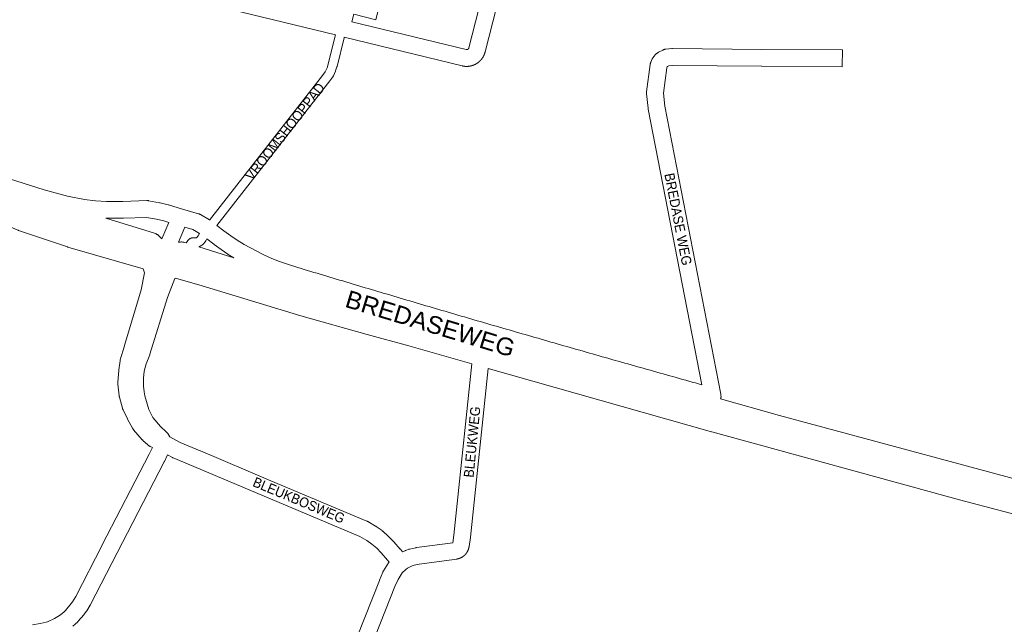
# Model space of a CAD drawing. Header units: metres. Extents: x 123819 to 142731, y 393440 to 405763.
# Tile 14 of 256: x 126423 to 127188, y 397426 to 397895. Entities that reach past the tile are written whole.
import ezdxf
from ezdxf.enums import TextEntityAlignment as Align

# ---------------------------------------------------------------- set-up
doc = ezdxf.new("R2010")
doc.units = ezdxf.units.M
doc.header["$MEASUREMENT"] = 0
for name, color, linetype, lineweight in [('gs-anno-wegen algemeen tekst', 7, 'Continuous', 0), ('gs-knt-fietspaden', 7, 'Continuous', 0), ('gs-knt-hoofdweg', 7, 'Continuous', 0), ('gs-knt-wegen algemeen', 7, 'Continuous', 0)]:
    doc.layers.add(name, color=color, linetype=linetype, lineweight=lineweight)
doc.styles.add('Style-Arial', font='arial.ttf')

msp = doc.modelspace()

# ---------------------------------------------------------------- linework, layer by layer
at = {"layer": 'gs-knt-fietspaden', "color": 7, "linetype": 'Continuous', "flags": 128}
for points in [[(126570.83, 397739.8), (126658.65, 397852.2), (126660.7, 397854.93), (126662.11, 397858.12), (126663.06, 397860.96), (126668.45, 397883.02), (126668.6, 397883.63)], [(126675.42, 397881.96), (126675.27, 397881.36), (126669.85, 397859.16), (126669.81, 397859.02), (126669.77, 397858.88), (126668.72, 397855.74), (126668.66, 397855.58), (126668.6, 397855.42), (126666.95, 397851.72), (126666.89, 397851.58), (126666.81, 397851.44), (126666.73, 397851.31), (126666.65, 397851.17), (126666.56, 397851.05), (126664.25, 397847.96), (126664.21, 397847.91), (126664.21, 397847.9), (126664.2, 397847.9), (126576.46, 397735.6)]]:
    msp.add_lwpolyline(points, dxfattribs=at)
at = {"layer": 'gs-knt-hoofdweg', "color": 7, "linetype": 'Continuous', "flags": 128}
for points in [[(126519.22, 397701.97), (126460.76, 397718.79), (126460.41, 397718.9), (126422.43, 397731.78), (126422.15, 397731.88), (126421.87, 397732), (126404.03, 397739.59), (126320.3, 397767.18), (126320.16, 397767.22), (126241.7, 397794.63), (126225.17, 397800.13)], [(126388.15, 397780.34), (126442.25, 397763.37), (126460.53, 397758.39), (126473.74, 397755.83), (126482.2, 397754.75), (126490.76, 397754.18), (126503.54, 397754.27), (126521.98, 397754.92), (126522.25, 397754.92), (126522.53, 397754.92), (126522.8, 397754.9), (126523.08, 397754.87), (126523.35, 397754.82), (126532.04, 397753.28), (126532.24, 397753.24), (126532.43, 397753.19), (126538.69, 397751.67), (126538.87, 397751.63), (126539.05, 397751.57), (126549.73, 397748.31), (126562.19, 397744.71), (126562.46, 397744.63), (126562.72, 397744.53), (126562.98, 397744.43), (126563.23, 397744.31), (126563.48, 397744.18), (126563.73, 397744.04), (126570.66, 397739.9), (126570.83, 397739.8)], [(126533.75, 397725.2), (126539.09, 397737.95), (126535.43, 397739.07), (126529.56, 397740.5), (126521.75, 397741.88), (126503.91, 397741.25), (126503.72, 397741.25), (126490.61, 397741.16), (126490.37, 397741.16), (126490.19, 397741.17)], [(126490.19, 397741.17), (126528.15, 397729.5), (126528.52, 397729.37), (126528.88, 397729.23), (126529.24, 397729.07), (126529.59, 397728.89), (126529.93, 397728.7), (126530.26, 397728.49), (126530.58, 397728.26), (126530.89, 397728.02), (126531.18, 397727.76), (126531.46, 397727.49), (126533.75, 397725.2)], [(126576.46, 397735.6), (126581.97, 397731.45), (126587.42, 397727.53), (126592.25, 397724.17), (126597.78, 397720.84), (126612.03, 397713.21), (126617.91, 397710.45), (126625.06, 397707.71), (126634.48, 397704.39), (126636.97, 397703.64), (126639.46, 397702.89), (126641.95, 397702.14), (126644.41, 397701.4), (126646.9, 397700.65), (126649.39, 397699.9), (126651.88, 397699.15), (126654.34, 397698.41), (126656.83, 397697.67), (126659.32, 397696.92), (126661.81, 397696.17), (126664.27, 397695.43), (126666.76, 397694.69), (126669.25, 397693.94), (126671.74, 397693.2), (126674.21, 397692.46), (126676.7, 397691.72), (126679.19, 397690.97), (126681.68, 397690.23), (126684.14, 397689.49), (126686.63, 397688.75), (126689.12, 397688.01), (126691.61, 397687.27), (126694.08, 397686.53), (126696.57, 397685.79), (126699.06, 397685.05), (126701.55, 397684.31), (126704.02, 397683.58), (126706.51, 397682.84), (126709, 397682.1), (126711.5, 397681.36), (126713.96, 397680.63), (126716.45, 397679.89), (126718.95, 397679.16), (126721.44, 397678.42), (126723.91, 397677.69), (126726.4, 397676.96), (126728.89, 397676.22), (126731.39, 397675.48), (126733.85, 397674.76), (126736.35, 397674.02), (126738.84, 397673.29), (126741.33, 397672.55), (126743.8, 397671.83), (126746.29, 397671.1), (126748.79, 397670.36), (126751.28, 397669.63), (126753.75, 397668.91), (126756.24, 397668.18), (126758.74, 397667.45), (126761.23, 397666.72), (126763.7, 397665.99), (126766.2, 397665.26), (126768.69, 397664.53), (126771.19, 397663.81), (126773.65, 397663.09), (126776.15, 397662.36), (126778.65, 397661.63), (126781.14, 397660.9), (126783.61, 397660.18), (126786.11, 397659.46), (126788.6, 397658.73), (126791.1, 397658.01), (126793.57, 397657.29), (126796.06, 397656.56), (126798.56, 397655.84), (126801.06, 397655.12), (126803.53, 397654.4), (126806.02, 397653.68), (126808.52, 397652.96), (126811.02, 397652.23), (126813.49, 397651.52), (126815.99, 397650.8), (126818.48, 397650.08), (126820.98, 397649.36), (126823.45, 397648.64), (126825.95, 397647.92), (126828.45, 397647.2), (126830.95, 397646.49), (126833.42, 397645.78), (126835.91, 397645.06), (126838.41, 397644.34), (126840.91, 397643.62), (126843.38, 397642.91), (126845.88, 397642.2), (126848.38, 397641.48), (126850.88, 397640.77), (126853.35, 397640.06), (126855.85, 397639.34), (126858.35, 397638.63), (126860.85, 397637.91), (126863.32, 397637.21), (126865.82, 397636.5), (126868.32, 397635.78), (126870.82, 397635.07), (126873.3, 397634.37), (126875.8, 397633.65), (126878.3, 397632.94), (126880.8, 397632.23), (126883.27, 397631.53), (126885.77, 397630.82), (126888.27, 397630.11), (126890.77, 397629.4), (126893.25, 397628.7), (126895.75, 397627.99), (126898.25, 397627.28), (126900.75, 397626.58), (126903.22, 397625.88), (126905.73, 397625.17), (126908.23, 397624.47), (126910.73, 397623.76), (126913.2, 397623.06), (126915.71, 397622.36), (126918.21, 397621.65), (126920.71, 397620.95), (126923.19, 397620.25), (126925.69, 397619.55), (126928.19, 397618.85), (126930.69, 397618.14), (126933.17, 397617.45), (126935.67, 397616.75), (126938.18, 397616.05), (126940.68, 397615.35), (126943.16, 397614.65), (126945.66, 397613.95), (126948.16, 397613.25), (126950.67, 397612.55), (126953.13, 397611.87)], [(126563.09, 397729.26), (126557.77, 397732.44), (126551.64, 397734.21), (126546.73, 397722.5)], [(126552.76, 397721.98), (126553.62, 397723.44), (126553.71, 397723.58), (126553.81, 397723.72), (126553.91, 397723.85), (126554.02, 397723.98), (126554.13, 397724.1), (126554.25, 397724.22), (126554.38, 397724.33), (126555.3, 397725.11), (126555.43, 397725.22), (126555.56, 397725.31), (126555.7, 397725.4), (126555.84, 397725.49), (126555.99, 397725.57), (126556.14, 397725.64), (126556.29, 397725.7), (126556.44, 397725.76), (126556.6, 397725.81), (126556.76, 397725.85), (126556.92, 397725.88), (126557.08, 397725.91), (126557.24, 397725.93), (126557.41, 397725.94), (126557.57, 397725.94), (126560.65, 397725.94), (126560.74, 397725.99), (126562.04, 397727.55), (126563.09, 397729.26)], [(126546.73, 397722.5), (126547.5, 397722.64), (126547.88, 397722.7), (126548.26, 397722.74), (126548.64, 397722.77), (126549.03, 397722.78), (126549.41, 397722.76), (126549.8, 397722.73), (126550.18, 397722.68), (126550.56, 397722.62), (126550.93, 397722.53), (126551.3, 397722.43), (126552.76, 397721.98)], [(126568.77, 397725.09), (126567.9, 397723.67), (126567.83, 397723.56), (126567.75, 397723.45), (126567.67, 397723.34), (126567.59, 397723.24), (126565.74, 397721.03), (126565.63, 397720.91), (126565.51, 397720.79), (126565.39, 397720.67), (126565.26, 397720.57), (126565.13, 397720.46), (126565, 397720.37), (126564.86, 397720.28), (126563.43, 397719.42), (126563.29, 397719.35), (126563.15, 397719.27), (126563.01, 397719.21), (126562.86, 397719.15), (126562.71, 397719.1), (126562.56, 397719.05), (126562.41, 397719.01), (126562.41, 397719.01), (126562.41, 397719.01), (126562.38, 397719.01)], [(126589.74, 397710.48), (126585.34, 397713.13), (126585.16, 397713.24), (126584.99, 397713.36), (126579.94, 397716.87), (126579.87, 397716.93), (126574.31, 397720.91), (126574.19, 397721), (126568.77, 397725.09)], [(126562.38, 397719.01), (126589.74, 397710.48)], [(126774.58, 397628.13), (126725.61, 397642.15), (126693.24, 397650.89), (126693.14, 397650.91), (126641.78, 397665.47), (126641.65, 397665.51), (126564.97, 397688.67), (126544.27, 397694.69)], [(127560.04, 397418.6), (127520.06, 397426.81), (127519.81, 397426.87), (127519.56, 397426.93), (127435.62, 397449.82), (127435.42, 397449.88), (127435.22, 397449.94), (127418.87, 397455.34), (127390.8, 397461.12), (127390.56, 397461.17), (127359.09, 397468.67), (127358.93, 397468.71), (127232.92, 397501.58), (127153.34, 397522.48), (127153.25, 397522.5), (126960.82, 397575.3), (126960.75, 397575.32), (126787.29, 397624.51)], [(126967.73, 397600.79), (127013.45, 397588.05), (127241.99, 397526.45), (127420.05, 397480.22), (127581.56, 397440.65), (127643.49, 397426.05)]]:
    msp.add_lwpolyline(points, dxfattribs=at)
at = {"layer": 'gs-knt-wegen algemeen', "color": 7, "linetype": 'Continuous', "flags": 128}
for points in [[(126668.6, 397883.63), (126524.1, 397918.98), (126417.92, 397944.96), (126417.61, 397945.04), (126417.31, 397945.14), (126417.01, 397945.25), (126416.71, 397945.38), (126416.43, 397945.52), (126416.15, 397945.68), (126415.88, 397945.85), (126415.62, 397946.03), (126415.36, 397946.23), (126415.12, 397946.43), (126414.89, 397946.65), (126414.79, 397946.75)], [(126799.69, 397928.45), (126784.79, 397870.35), (126784.76, 397870.25), (126784.74, 397870.16), (126784.71, 397870.06), (126784.68, 397869.96), (126784.66, 397869.86), (126784.63, 397869.77), (126784.6, 397869.67), (126784.57, 397869.57), (126784.54, 397869.48), (126784.51, 397869.38), (126784.48, 397869.28), (126784.45, 397869.19), (126784.41, 397869.09), (126784.38, 397869), (126784.35, 397868.9), (126784.31, 397868.81), (126784.28, 397868.71), (126784.24, 397868.62), (126784.2, 397868.52), (126784.17, 397868.43), (126784.13, 397868.34), (126784.09, 397868.24), (126784.05, 397868.15), (126784.01, 397868.06), (126783.97, 397867.96), (126783.93, 397867.87), (126783.89, 397867.78), (126783.85, 397867.69), (126783.8, 397867.6), (126783.76, 397867.5), (126783.72, 397867.41), (126783.67, 397867.32), (126783.63, 397867.23), (126783.58, 397867.14), (126783.53, 397867.05), (126783.49, 397866.96), (126783.44, 397866.87), (126783.39, 397866.79), (126783.34, 397866.7), (126783.29, 397866.61), (126783.24, 397866.52), (126783.19, 397866.43), (126783.14, 397866.35), (126783.09, 397866.26), (126783.03, 397866.17), (126782.98, 397866.09), (126782.93, 397866), (126782.87, 397865.92), (126782.82, 397865.83), (126782.76, 397865.75), (126782.71, 397865.66), (126782.65, 397865.58), (126782.59, 397865.5), (126782.53, 397865.41), (126782.47, 397865.33), (126782.42, 397865.25), (126782.36, 397865.17), (126782.3, 397865.09), (126782.24, 397865.01), (126782.18, 397864.93), (126782.11, 397864.85), (126782.05, 397864.77), (126781.99, 397864.69), (126781.92, 397864.61), (126781.86, 397864.53), (126781.8, 397864.45), (126781.73, 397864.37), (126781.67, 397864.3), (126781.6, 397864.22), (126781.53, 397864.14), (126781.47, 397864.07), (126781.4, 397863.99), (126781.33, 397863.92), (126781.26, 397863.85), (126781.19, 397863.77), (126781.12, 397863.7), (126781.05, 397863.63), (126780.98, 397863.55), (126780.91, 397863.48), (126780.84, 397863.41), (126780.77, 397863.34), (126780.69, 397863.27), (126780.62, 397863.2), (126780.55, 397863.13), (126780.47, 397863.06), (126780.4, 397862.99), (126780.32, 397862.92), (126780.25, 397862.86), (126780.17, 397862.79), (126780.1, 397862.72), (126780.02, 397862.66), (126779.94, 397862.59), (126779.87, 397862.53), (126779.79, 397862.46), (126779.71, 397862.4), (126779.63, 397862.34), (126779.55, 397862.28), (126779.47, 397862.21), (126779.39, 397862.15), (126779.31, 397862.09), (126779.23, 397862.03), (126779.15, 397861.97), (126779.06, 397861.91), (126778.98, 397861.85), (126778.9, 397861.79), (126778.82, 397861.74), (126778.73, 397861.68), (126778.65, 397861.62), (126778.57, 397861.57), (126778.48, 397861.51), (126778.39, 397861.46), (126778.31, 397861.4), (126778.22, 397861.35), (126778.14, 397861.3), (126778.05, 397861.25), (126777.96, 397861.19), (126777.88, 397861.14), (126777.79, 397861.09), (126777.7, 397861.04), (126777.61, 397860.99), (126777.53, 397860.94), (126777.44, 397860.9), (126777.35, 397860.85), (126777.26, 397860.8), (126777.17, 397860.76), (126777.08, 397860.71), (126776.99, 397860.66), (126776.9, 397860.62)], [(126771.22, 397872.34), (126771.26, 397872.36), (126771.3, 397872.38), (126771.35, 397872.41), (126771.39, 397872.43), (126771.43, 397872.46), (126771.47, 397872.48), (126771.5, 397872.51), (126771.54, 397872.54), (126771.58, 397872.57), (126771.62, 397872.6), (126771.65, 397872.64), (126771.68, 397872.67), (126771.72, 397872.7), (126771.75, 397872.74), (126771.78, 397872.77), (126771.81, 397872.81), (126771.84, 397872.85), (126771.87, 397872.89), (126771.9, 397872.93), (126771.92, 397872.96), (126771.95, 397873.01), (126771.97, 397873.05), (126772, 397873.09), (126772.02, 397873.13), (126772.04, 397873.17), (126772.06, 397873.22), (126772.08, 397873.26), (126772.09, 397873.31), (126772.11, 397873.35), (126772.12, 397873.4), (126772.14, 397873.44), (126772.15, 397873.49), (126772.17, 397873.56), (126785.44, 397925.31)], [(126681.42, 397893.9), (126770.05, 397872.21), (126770.08, 397872.21), (126770.12, 397872.2), (126770.16, 397872.19), (126770.19, 397872.18), (126770.23, 397872.18), (126770.27, 397872.17), (126770.31, 397872.17), (126770.34, 397872.17), (126770.38, 397872.17), (126770.42, 397872.16), (126770.46, 397872.16), (126770.49, 397872.16), (126770.53, 397872.17), (126770.57, 397872.17), (126770.61, 397872.17), (126770.64, 397872.17), (126770.68, 397872.18), (126770.72, 397872.18), (126770.75, 397872.19), (126770.79, 397872.2), (126770.83, 397872.2), (126770.86, 397872.21), (126770.9, 397872.22), (126770.94, 397872.23), (126770.97, 397872.24), (126771.01, 397872.25), (126771.04, 397872.26), (126771.08, 397872.28), (126771.11, 397872.29), (126771.15, 397872.31), (126771.18, 397872.32), (126771.22, 397872.34)], [(126776.89, 397860.62), (126776.82, 397860.59), (126776.75, 397860.55), (126776.68, 397860.52), (126776.61, 397860.48), (126776.53, 397860.45), (126776.46, 397860.42), (126776.39, 397860.39), (126776.31, 397860.35), (126776.24, 397860.32), (126776.17, 397860.29), (126776.09, 397860.26), (126776.02, 397860.23), (126775.95, 397860.2), (126775.87, 397860.17), (126775.8, 397860.14), (126775.72, 397860.11), (126775.65, 397860.09), (126775.57, 397860.06), (126775.5, 397860.03), (126775.43, 397860), (126775.35, 397859.98), (126775.27, 397859.95), (126775.2, 397859.93), (126775.12, 397859.9), (126775.05, 397859.88), (126774.97, 397859.85), (126774.9, 397859.83), (126774.82, 397859.8), (126774.74, 397859.78), (126774.67, 397859.76), (126774.59, 397859.73), (126774.52, 397859.71), (126774.44, 397859.69), (126774.36, 397859.67), (126774.28, 397859.65), (126774.21, 397859.63), (126774.13, 397859.61), (126774.05, 397859.59), (126773.98, 397859.57), (126773.9, 397859.55), (126773.82, 397859.53), (126773.74, 397859.51), (126773.67, 397859.5), (126773.59, 397859.48), (126773.51, 397859.46), (126773.43, 397859.45), (126773.35, 397859.43), (126773.28, 397859.42), (126773.2, 397859.4), (126773.12, 397859.39), (126773.04, 397859.37), (126772.96, 397859.36), (126772.88, 397859.34), (126772.81, 397859.33), (126772.73, 397859.32), (126772.65, 397859.31), (126772.57, 397859.3), (126772.49, 397859.28), (126772.41, 397859.27), (126772.33, 397859.26), (126772.25, 397859.25), (126772.17, 397859.24), (126772.1, 397859.23), (126772.02, 397859.23), (126771.94, 397859.22), (126771.86, 397859.21), (126771.78, 397859.2), (126771.7, 397859.2), (126771.62, 397859.19), (126771.54, 397859.18), (126771.46, 397859.18), (126771.38, 397859.17), (126771.3, 397859.17), (126771.22, 397859.16), (126771.14, 397859.16), (126771.06, 397859.16), (126770.98, 397859.15), (126770.9, 397859.15), (126770.82, 397859.15), (126770.75, 397859.15), (126770.67, 397859.15), (126770.59, 397859.14), (126770.51, 397859.14), (126770.43, 397859.14), (126770.35, 397859.14), (126770.27, 397859.15), (126770.19, 397859.15), (126770.11, 397859.15), (126770.03, 397859.15), (126769.95, 397859.15), (126769.87, 397859.16), (126769.79, 397859.16), (126769.71, 397859.16), (126769.63, 397859.17), (126769.55, 397859.17), (126769.47, 397859.18), (126769.39, 397859.18), (126769.31, 397859.19), (126769.23, 397859.2), (126769.15, 397859.2), (126769.07, 397859.21), (126768.99, 397859.22), (126768.92, 397859.23), (126768.84, 397859.23), (126768.76, 397859.24), (126768.68, 397859.25), (126768.6, 397859.26), (126768.52, 397859.27), (126768.44, 397859.28), (126768.36, 397859.29), (126768.28, 397859.31), (126768.21, 397859.32), (126768.13, 397859.33), (126768.05, 397859.34), (126767.97, 397859.36), (126767.89, 397859.37), (126767.81, 397859.38), (126767.73, 397859.4), (126767.66, 397859.41), (126767.58, 397859.43), (126767.5, 397859.44), (126767.42, 397859.46), (126767.34, 397859.48), (126767.27, 397859.49), (126767.19, 397859.51), (126767.11, 397859.53), (126767.03, 397859.55), (126766.95, 397859.57), (126675.42, 397881.96)], [(126771.22, 397872.34), (126771.22, 397872.34), (126771.22, 397872.34)], [(126771.22, 397872.34), (126771.22, 397872.34), (126771.22, 397872.34)], [(126953.13, 397611.87), (126911.49, 397826.05), (126911.45, 397826.32), (126911.41, 397826.61), (126910.22, 397837.88), (126910.2, 397838.19), (126910.19, 397838.5), (126910.19, 397838.81), (126910.21, 397839.12), (126910.24, 397839.43), (126913.08, 397860.73), (126913.13, 397861.03), (126913.19, 397861.33), (126913.27, 397861.63), (126913.36, 397861.92), (126913.46, 397862.21), (126913.58, 397862.5), (126914.66, 397864.94), (126914.78, 397865.2), (126914.9, 397865.44), (126915.04, 397865.68), (126915.19, 397865.92), (126915.35, 397866.14), (126915.52, 397866.37), (126915.7, 397866.58), (126917.45, 397868.6), (126917.66, 397868.83), (126917.88, 397869.05), (126918.1, 397869.26), (126918.34, 397869.45), (126918.59, 397869.64), (126918.85, 397869.81), (126919.11, 397869.97), (126919.38, 397870.12), (126922.83, 397871.89), (126923.08, 397872.02), (126923.35, 397872.13), (126923.61, 397872.24), (126923.88, 397872.33), (126924.16, 397872.41), (126924.44, 397872.47), (126924.72, 397872.53), (126925, 397872.57), (126925.29, 397872.6), (126929.89, 397872.96), (126930.18, 397872.98), (126930.46, 397872.98), (126999.7, 397872.34)], [(126776.9, 397860.62), (126776.9, 397860.62), (126776.89, 397860.62)], [(126776.9, 397860.62), (126776.9, 397860.62), (126776.89, 397860.62)], [(126526.46, 397563.19), (126524.77, 397563.92), (126524.5, 397564.05), (126524.22, 397564.19), (126523.96, 397564.34), (126523.7, 397564.51), (126523.45, 397564.69), (126523.21, 397564.88), (126522.98, 397565.08), (126519.1, 397568.6), (126518.92, 397568.77), (126518.75, 397568.94), (126518.58, 397569.12), (126511.85, 397576.8), (126511.66, 397577.02), (126511.48, 397577.26), (126511.31, 397577.5), (126511.15, 397577.75), (126511.01, 397578.01), (126507.17, 397585.15), (126507.04, 397585.41), (126503.65, 397592.45), (126503.53, 397592.72), (126503.42, 397592.99), (126503.33, 397593.26), (126503.24, 397593.54), (126500.83, 397602.24), (126500.78, 397602.47), (126500.72, 397602.7), (126500.68, 397602.94), (126500.65, 397603.18), (126499.53, 397612.23), (126499.51, 397612.5), (126499.49, 397612.77), (126499.48, 397613.04), (126499.49, 397613.31), (126499.51, 397613.57), (126500.31, 397623.12), (126500.33, 397623.29), (126500.35, 397623.45), (126501.28, 397630.32), (126501.33, 397630.64), (126501.4, 397630.95), (126501.48, 397631.26), (126504.65, 397642.18), (126504.67, 397642.25), (126517.68, 397685.47), (126520.36, 397698.68), (126519.22, 397701.97)], [(126544.27, 397694.69), (126543.97, 397694.51), (126538.14, 397679.72), (126524.54, 397635.62), (126524.48, 397635.42), (126524.41, 397635.22), (126521.67, 397628.02), (126519.93, 397622.44), (126519.39, 397617.03), (126519.4, 397610.75), (126519.93, 397606.43), (126520.66, 397603.23), (126523.71, 397592.76), (126526.84, 397586.36), (126532.59, 397579.44), (126537.16, 397575.32), (126537.39, 397575.11), (126537.61, 397574.88), (126537.82, 397574.64), (126538.01, 397574.39), (126538.2, 397574.14), (126538.37, 397573.87), (126539.9, 397571.35), (126547.93, 397566.9), (126563.65, 397560.5), (126563.73, 397560.47), (126618.4, 397537.32), (126693.01, 397505.88), (126693.25, 397505.78), (126693.49, 397505.66), (126693.72, 397505.53), (126699.77, 397502.06), (126699.97, 397501.94), (126700.15, 397501.82), (126700.34, 397501.69), (126704.75, 397498.52), (126704.94, 397498.38), (126705.12, 397498.24), (126705.29, 397498.09), (126709.46, 397494.36), (126709.61, 397494.22), (126709.76, 397494.08), (126713.58, 397490.21), (126713.71, 397490.07), (126713.83, 397489.93), (126718.95, 397484.12), (126719.02, 397484.03), (126720.78, 397481.97)], [(126720.78, 397481.97), (126722.62, 397482.9), (126722.86, 397483.02), (126723.11, 397483.13), (126723.37, 397483.23), (126725.61, 397484.03), (126725.87, 397484.12), (126726.13, 397484.19), (126726.4, 397484.26), (126731.03, 397485.29), (126731.3, 397485.34), (126731.57, 397485.38), (126759.64, 397489.17), (126760.51, 397495.06), (126774.58, 397628.13)], [(126787.29, 397624.51), (126773.44, 397493.56), (126773.41, 397493.29), (126772.36, 397486.12), (126772.34, 397486.02), (126772.32, 397485.91), (126772.3, 397485.8), (126772.28, 397485.7), (126772.26, 397485.59), (126772.24, 397485.48), (126772.22, 397485.38), (126772.2, 397485.27), (126772.17, 397485.17), (126772.15, 397485.06), (126772.12, 397484.96), (126772.09, 397484.85), (126772.07, 397484.75), (126772.04, 397484.64), (126772.01, 397484.54), (126771.97, 397484.43), (126771.94, 397484.33), (126771.91, 397484.23), (126771.88, 397484.12), (126771.84, 397484.02), (126771.8, 397483.92), (126771.77, 397483.82), (126771.73, 397483.72), (126771.69, 397483.62), (126771.65, 397483.51), (126771.61, 397483.41), (126771.57, 397483.31), (126771.53, 397483.22), (126771.48, 397483.12), (126771.44, 397483.02), (126771.39, 397482.92), (126771.34, 397482.82), (126771.3, 397482.72), (126771.25, 397482.63), (126771.2, 397482.53), (126771.15, 397482.43), (126771.1, 397482.34), (126771.05, 397482.24), (126770.99, 397482.15), (126770.94, 397482.05), (126770.89, 397481.96), (126770.83, 397481.87), (126770.77, 397481.77), (126770.72, 397481.68), (126770.66, 397481.59), (126770.6, 397481.5), (126770.54, 397481.41), (126770.48, 397481.32), (126770.42, 397481.23), (126770.36, 397481.14), (126770.29, 397481.05), (126770.23, 397480.97), (126770.16, 397480.88), (126770.1, 397480.79), (126770.03, 397480.71), (126769.97, 397480.62), (126769.9, 397480.54), (126769.83, 397480.45), (126769.76, 397480.37), (126769.69, 397480.29), (126769.62, 397480.21), (126769.55, 397480.13), (126769.47, 397480.05), (126769.4, 397479.97), (126769.32, 397479.89), (126769.25, 397479.81), (126769.17, 397479.73), (126769.1, 397479.65), (126769.02, 397479.58), (126768.94, 397479.5), (126768.86, 397479.43), (126768.79, 397479.35), (126768.71, 397479.28), (126768.62, 397479.21), (126768.54, 397479.14), (126768.46, 397479.07), (126768.38, 397479), (126768.3, 397478.93), (126768.21, 397478.86), (126768.13, 397478.79), (126768.04, 397478.72), (126767.96, 397478.66), (126767.87, 397478.59), (126767.78, 397478.53), (126767.7, 397478.46), (126767.61, 397478.4), (126767.52, 397478.34), (126767.43, 397478.28), (126767.34, 397478.22), (126767.25, 397478.16), (126767.16, 397478.1), (126767.07, 397478.04), (126766.97, 397477.98), (126766.88, 397477.93), (126766.79, 397477.87), (126766.69, 397477.82), (126766.6, 397477.76), (126766.5, 397477.71), (126766.41, 397477.66), (126766.31, 397477.61), (126766.22, 397477.56), (126766.12, 397477.51), (126766.02, 397477.46), (126765.93, 397477.41), (126765.83, 397477.37), (126765.73, 397477.32), (126765.63, 397477.28), (126765.53, 397477.24), (126765.43, 397477.19), (126765.33, 397477.15), (126765.23, 397477.11), (126765.13, 397477.07), (126765.03, 397477.03), (126764.93, 397476.99), (126764.83, 397476.96), (126764.72, 397476.92), (126764.62, 397476.89), (126764.52, 397476.85), (126764.41, 397476.82), (126764.31, 397476.79), (126764.21, 397476.76), (126764.1, 397476.73), (126764, 397476.7), (126763.89, 397476.67), (126763.79, 397476.64), (126763.68, 397476.62), (126763.58, 397476.59), (126763.47, 397476.57), (126763.2, 397476.51), (126762.93, 397476.47), (126733.58, 397472.51), (126729.61, 397471.64), (126728.15, 397471.11)], [(126433.28, 397425.43), (126439.22, 397426.42), (126444.01, 397427.38), (126445, 397427.72), (126450.51, 397430.2), (126454.25, 397432.73), (126456.26, 397434.21), (126457.81, 397435.55), (126458.89, 397436.61), (126463.38, 397441.81), (126464.44, 397443.22), (126466.9, 397447.29), (126487.46, 397487.36), (126487.47, 397487.38), (126523.99, 397557.97), (126526.46, 397563.19)], [(126538.14, 397557.44), (126535.71, 397552.3), (126535.61, 397552.09), (126499.04, 397481.41), (126478.38, 397441.14), (126478.27, 397440.94), (126478.16, 397440.75), (126475.42, 397436.21), (126475.3, 397436.03), (126475.18, 397435.85), (126475.05, 397435.67), (126473.66, 397433.81), (126473.52, 397433.64), (126473.38, 397433.46), (126468.56, 397427.9), (126468.39, 397427.7), (126468.2, 397427.51), (126466.79, 397426.12), (126466.64, 397425.98), (126466.49, 397425.85), (126464.59, 397424.2)], [(126710.34, 397474.15), (126709.13, 397475.57), (126704.18, 397481.19), (126700.63, 397484.79), (126696.87, 397488.15), (126693, 397490.93), (126687.58, 397494.04), (126613.34, 397525.32), (126613.32, 397525.33), (126558.7, 397548.46), (126542.67, 397554.99), (126542.43, 397555.09), (126542.19, 397555.2), (126541.96, 397555.32), (126538.14, 397557.44)], [(126649.66, 397325.94), (126702.68, 397459.89), (126702.74, 397460.04), (126705.4, 397466.28), (126705.51, 397466.52), (126705.63, 397466.76), (126705.75, 397466.99), (126705.89, 397467.22), (126709.88, 397473.52), (126710.05, 397473.76), (126710.22, 397474), (126710.34, 397474.15)], [(126728.15, 397471.11), (126724.66, 397469.34), (126723.37, 397468.46), (126720.4, 397465.79), (126717.17, 397460.7), (126714.76, 397455.02), (126661.86, 397321.37)]]:
    msp.add_lwpolyline(points, dxfattribs=at)
for points in [[(126720.96, 397938.7), (126717.87, 397926.08, -0.384773), (126717.86, 397926.07), (126690.91, 397932.66), (126689.98, 397928.86), (126712.04, 397923.46, -0.3682), (126712.05, 397923.45), (126708.96, 397910.82, -0.384773), (126708.95, 397910.82), (126686.88, 397916.21), (126685.92, 397912.28), (126703.14, 397908.07, -0.368199), (126703.15, 397908.06), (126700.06, 397895.43, -0.384774), (126700.05, 397895.42), (126682.83, 397899.63), (126681.42, 397893.9)], [(126999.7, 397872.34), (127062.29, 397871.96), (127062.29, 397871.96, -0.407237), (127062.3, 397871.95), (127062.3, 397871.95), (127062.22, 397858.95, -0.386499), (127062.21, 397858.94), (126999.61, 397859.33), (126999.59, 397859.33), (126930.63, 397859.96), (126927.63, 397859.72), (126926.46, 397859.12), (126926.17, 397858.79), (126925.86, 397858.09), (126923.25, 397838.48), (126924.33, 397828.25), (126967.8, 397604.63), (126967.92, 397604.01), (126967.97, 397603.7), (126968.01, 397603.39), (126968.03, 397603.07), (126968.04, 397602.76), (126968.03, 397602.44), (126968.01, 397602.13), (126967.97, 397601.82), (126967.91, 397601.5), (126967.85, 397601.2), (126967.76, 397600.89), (126967.73, 397600.79)]]:
    msp.add_lwpolyline(points, format="xyb", dxfattribs=at)

# ---------------------------------------------------------------- texts
at = {"layer": 'gs-anno-wegen algemeen tekst', "color": 7, "style": 'Style-Arial', "width": 0.909091}
for s, rotation, p in [('VROOMSHOOPPAD', 51.90391, (126629.38, 397808.51)), ('BREDASE WEG', 281.03648, (126934.74, 397740.44)), ('BLEUKWEG', 84.3704, (126774.68, 397567.43)), ('BLEUKBOSWEG', 337.19373, (126640.23, 397522.16))]:
    msp.add_text(s, height=7.7, rotation=rotation, dxfattribs=at).set_placement(p, align=Align.MIDDLE_CENTER)
at = {"layer": 'gs-anno-wegen algemeen tekst', "color": 7, "style": 'Style-Arial'}
msp.add_text('BREDASEWEG', height=13.6, rotation=343.1471, dxfattribs=at).set_placement((126742.29, 397659.35), align=Align.MIDDLE_CENTER)

doc.saveas('drawing.dxf')
